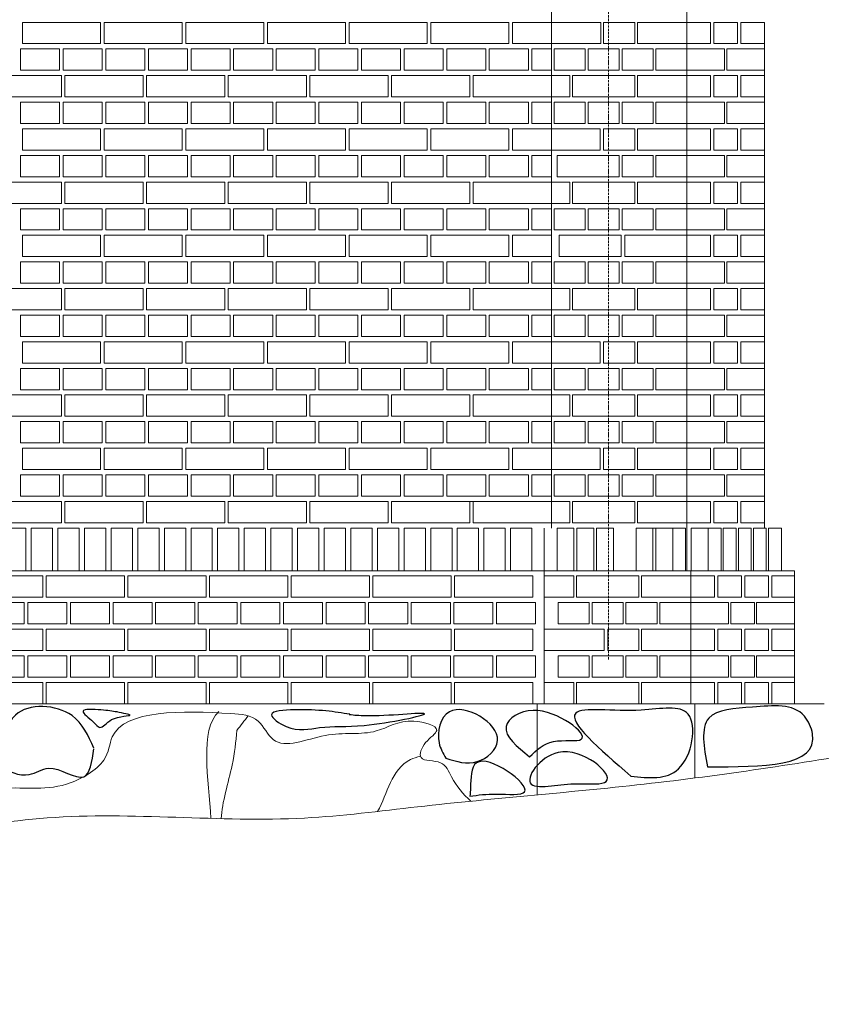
# Model space of a CAD drawing. Header units: millimetres. Extents: x -37887 to 94344, y -69777 to 116976.
# Tile 101 of 205: x 45285 to 47543, y -887 to 1887. Entities that reach past the tile are written whole.
import ezdxf

# ---------------------------------------------------------------- set-up
doc = ezdxf.new("R2010")
doc.units = ezdxf.units.MM
doc.linetypes.add('Linia siatki', pattern=[19.05, 12.7, -3.175, 0, -3.175])
for name, color, linetype, lineweight in [('01_inwentaryzacja', 8, 'Continuous', 9), ('02_odbudowa', 7, 'Continuous', 30), ('S-GRID', 1, 'Continuous', 9)]:
    doc.layers.add(name, color=color, linetype=linetype, lineweight=lineweight)

msp = doc.modelspace()

# ---------------------------------------------------------------- linework, layer by layer
at = {"layer": '01_inwentaryzacja'}
for p, q in [((46782.6, 454.4), (46782.6, 4784.4)), ((47164.2, 334.4), (47164.2, 3004.4)), ((47382.6, 1821.9), (47382.6, 454.4)), ((46552.6, 529.4), (46562.6, 529.4)), ((46762.3, 454.4), (46762.3, -40.6)), ((47069.2, 454.4), (47105.6, 454.4)), ((47124.2, 454.4), (47160.6, 454.4)), ((47160.6, 454.4), (47160.6, 334.4)), ((47224, 454.4), (47176.3, 454.4)), ((47176.3, 454.4), (47176.3, 334.4)), ((42025.6, 334.4), (47466.7, 334.4)), ((47069, 334.4), (47032.6, 334.4)), ((47175.5, 334.4), (47175.5, -40.6)), ((47466.7, 334.4), (47466.7, -40.6)), ((41952.8, -40.6), (47550.8, -40.6)), ((46742.1, -40.6), (46742.1, -297.4)), ((47186.8, -40.6), (47186.8, -249.9))]:
    msp.add_line(p, q, dxfattribs=at)
for points in [[(45512.6, 1879.4), (45512.6, 1819.4), (45292.6, 1819.4), (45292.6, 1879.4), (45512.6, 1879.4)], [(45742.6, 1879.4), (45742.6, 1819.4), (45522.6, 1819.4), (45522.6, 1879.4), (45742.6, 1879.4)], [(45972.6, 1879.4), (45972.6, 1819.4), (45752.6, 1819.4), (45752.6, 1879.4), (45972.6, 1879.4)], [(46202.6, 1879.4), (46202.6, 1819.4), (45982.6, 1819.4), (45982.6, 1879.4), (46202.6, 1879.4)], [(46432.6, 1879.4), (46432.6, 1819.4), (46212.6, 1819.4), (46212.6, 1879.4), (46432.6, 1879.4)], [(46662.6, 1879.4), (46662.6, 1819.4), (46442.6, 1819.4), (46442.6, 1879.4), (46662.6, 1879.4)], [(46782.6, 1879.4), (46782.6, 1819.4), (46672.6, 1819.4), (46672.6, 1879.4), (46782.6, 1879.4)], [(46782.6, 1819.4), (46921.7, 1819.4), (46921.7, 1879.4), (46782.6, 1879.4), (46782.6, 1819.4)], [(46929.7, 1819.4), (47017.1, 1819.4), (47017.1, 1879.4), (46929.7, 1879.4), (46929.7, 1819.4)], [(47164.2, 1819.4), (47164.2, 1879.4), (47025.1, 1879.4), (47025.1, 1819.4), (47164.2, 1819.4)], [(47230.9, 1879.4), (47164.2, 1879.4), (47164.2, 1819.4), (47230.9, 1819.4), (47230.9, 1879.4)], [(47306.8, 1879.4), (47240, 1879.4), (47240, 1819.4), (47306.8, 1819.4), (47306.8, 1879.4)], [(47382.6, 1879.4), (47315.9, 1879.4), (47315.9, 1819.4), (47382.6, 1819.4), (47382.6, 1879.4)], [(45397.6, 1804.4), (45397.6, 1744.4), (45287.6, 1744.4), (45287.6, 1804.4), (45397.6, 1804.4)], [(45517.6, 1804.4), (45517.6, 1744.4), (45407.6, 1744.4), (45407.6, 1804.4), (45517.6, 1804.4)], [(45637.6, 1804.4), (45637.6, 1744.4), (45527.6, 1744.4), (45527.6, 1804.4), (45637.6, 1804.4)], [(45757.6, 1804.4), (45757.6, 1744.4), (45647.6, 1744.4), (45647.6, 1804.4), (45757.6, 1804.4)], [(45877.6, 1804.4), (45877.6, 1744.4), (45767.6, 1744.4), (45767.6, 1804.4), (45877.6, 1804.4)], [(45997.6, 1804.4), (45997.6, 1744.4), (45887.6, 1744.4), (45887.6, 1804.4), (45997.6, 1804.4)], [(46117.6, 1804.4), (46117.6, 1744.4), (46007.6, 1744.4), (46007.6, 1804.4), (46117.6, 1804.4)], [(46237.6, 1804.4), (46237.6, 1744.4), (46127.6, 1744.4), (46127.6, 1804.4), (46237.6, 1804.4)], [(46357.6, 1804.4), (46357.6, 1744.4), (46247.6, 1744.4), (46247.6, 1804.4), (46357.6, 1804.4)], [(46477.6, 1804.4), (46477.6, 1744.4), (46367.6, 1744.4), (46367.6, 1804.4), (46477.6, 1804.4)], [(46597.6, 1804.4), (46597.6, 1744.4), (46487.6, 1744.4), (46487.6, 1804.4), (46597.6, 1804.4)], [(46717.6, 1804.4), (46717.6, 1744.4), (46607.6, 1744.4), (46607.6, 1804.4), (46717.6, 1804.4)], [(46782.6, 1804.4), (46782.6, 1744.4), (46727.6, 1744.4), (46727.6, 1804.4), (46782.6, 1804.4)], [(46790.6, 1744.4), (46878, 1744.4), (46878, 1804.4), (46790.6, 1804.4), (46790.6, 1744.4)], [(46886, 1744.4), (46973.4, 1744.4), (46973.4, 1804.4), (46886, 1804.4), (46886, 1744.4)], [(46981.4, 1744.4), (47068.8, 1744.4), (47068.8, 1804.4), (46981.4, 1804.4), (46981.4, 1744.4)], [(47076.7, 1744.4), (47164.2, 1744.4), (47164.2, 1804.4), (47076.7, 1804.4), (47076.7, 1744.4)], [(47270.4, 1744.4), (47270.4, 1804.4), (47164.2, 1804.4), (47164.2, 1744.4), (47270.4, 1744.4)], [(47382.6, 1744.4), (47382.6, 1804.4), (47276.4, 1804.4), (47276.4, 1744.4), (47382.6, 1744.4)], [(45402.6, 1729.4), (45402.6, 1669.4), (45182.6, 1669.4), (45182.6, 1729.4), (45402.6, 1729.4)], [(45632.6, 1729.4), (45632.6, 1669.4), (45412.6, 1669.4), (45412.6, 1729.4), (45632.6, 1729.4)], [(45862.6, 1729.4), (45862.6, 1669.4), (45642.6, 1669.4), (45642.6, 1729.4), (45862.6, 1729.4)], [(46092.6, 1729.4), (46092.6, 1669.4), (45872.6, 1669.4), (45872.6, 1729.4), (46092.6, 1729.4)], [(46322.6, 1729.4), (46322.6, 1669.4), (46102.6, 1669.4), (46102.6, 1729.4), (46322.6, 1729.4)], [(46552.6, 1729.4), (46552.6, 1669.4), (46332.6, 1669.4), (46332.6, 1729.4), (46552.6, 1729.4)], [(46782.6, 1729.4), (46782.6, 1669.4), (46562.6, 1669.4), (46562.6, 1729.4), (46782.6, 1729.4)], [(46834.3, 1669.4), (46834.3, 1729.4), (46782.6, 1729.4), (46782.6, 1669.4), (46834.3, 1669.4)], [(47017.1, 1669.4), (47017.1, 1729.4), (46842.2, 1729.4), (46842.2, 1669.4), (47017.1, 1669.4)], [(47164.2, 1669.4), (47164.2, 1729.4), (47025.1, 1729.4), (47025.1, 1669.4), (47164.2, 1669.4)], [(47230.9, 1729.4), (47164.2, 1729.4), (47164.2, 1669.4), (47230.9, 1669.4), (47230.9, 1729.4)], [(47306.8, 1729.4), (47240, 1729.4), (47240, 1669.4), (47306.8, 1669.4), (47306.8, 1729.4)], [(47382.6, 1729.4), (47315.9, 1729.4), (47315.9, 1669.4), (47382.6, 1669.4), (47382.6, 1729.4)], [(45397.6, 1654.4), (45397.6, 1594.4), (45287.6, 1594.4), (45287.6, 1654.4), (45397.6, 1654.4)], [(45517.6, 1654.4), (45517.6, 1594.4), (45407.6, 1594.4), (45407.6, 1654.4), (45517.6, 1654.4)], [(45637.6, 1654.4), (45637.6, 1594.4), (45527.6, 1594.4), (45527.6, 1654.4), (45637.6, 1654.4)], [(45757.6, 1654.4), (45757.6, 1594.4), (45647.6, 1594.4), (45647.6, 1654.4), (45757.6, 1654.4)], [(45877.6, 1654.4), (45877.6, 1594.4), (45767.6, 1594.4), (45767.6, 1654.4), (45877.6, 1654.4)], [(45997.6, 1654.4), (45997.6, 1594.4), (45887.6, 1594.4), (45887.6, 1654.4), (45997.6, 1654.4)], [(46117.6, 1654.4), (46117.6, 1594.4), (46007.6, 1594.4), (46007.6, 1654.4), (46117.6, 1654.4)], [(46237.6, 1654.4), (46237.6, 1594.4), (46127.6, 1594.4), (46127.6, 1654.4), (46237.6, 1654.4)], [(46357.6, 1654.4), (46357.6, 1594.4), (46247.6, 1594.4), (46247.6, 1654.4), (46357.6, 1654.4)], [(46477.6, 1654.4), (46477.6, 1594.4), (46367.6, 1594.4), (46367.6, 1654.4), (46477.6, 1654.4)], [(46597.6, 1654.4), (46597.6, 1594.4), (46487.6, 1594.4), (46487.6, 1654.4), (46597.6, 1654.4)], [(46717.6, 1654.4), (46717.6, 1594.4), (46607.6, 1594.4), (46607.6, 1654.4), (46717.6, 1654.4)], [(46782.6, 1654.4), (46782.6, 1594.4), (46727.6, 1594.4), (46727.6, 1654.4), (46782.6, 1654.4)], [(46790.6, 1594.4), (46878, 1594.4), (46878, 1654.4), (46790.6, 1654.4), (46790.6, 1594.4)], [(46886, 1594.4), (46973.4, 1594.4), (46973.4, 1654.4), (46886, 1654.4), (46886, 1594.4)], [(46981.4, 1594.4), (47068.8, 1594.4), (47068.8, 1654.4), (46981.4, 1654.4), (46981.4, 1594.4)], [(47076.7, 1594.4), (47164.2, 1594.4), (47164.2, 1654.4), (47076.7, 1654.4), (47076.7, 1594.4)], [(47270.4, 1594.4), (47270.4, 1654.4), (47164.2, 1654.4), (47164.2, 1594.4), (47270.4, 1594.4)], [(47382.6, 1594.4), (47382.6, 1654.4), (47276.4, 1654.4), (47276.4, 1594.4), (47382.6, 1594.4)], [(45512.6, 1579.4), (45512.6, 1519.4), (45292.6, 1519.4), (45292.6, 1579.4), (45512.6, 1579.4)], [(45742.6, 1579.4), (45742.6, 1519.4), (45522.6, 1519.4), (45522.6, 1579.4), (45742.6, 1579.4)], [(45972.6, 1579.4), (45972.6, 1519.4), (45752.6, 1519.4), (45752.6, 1579.4), (45972.6, 1579.4)], [(46202.6, 1579.4), (46202.6, 1519.4), (45982.6, 1519.4), (45982.6, 1579.4), (46202.6, 1579.4)], [(46432.6, 1579.4), (46432.6, 1519.4), (46212.6, 1519.4), (46212.6, 1579.4), (46432.6, 1579.4)], [(46662.6, 1579.4), (46662.6, 1519.4), (46442.6, 1519.4), (46442.6, 1579.4), (46662.6, 1579.4)], [(46782.6, 1579.4), (46782.6, 1519.4), (46672.6, 1519.4), (46672.6, 1579.4), (46782.6, 1579.4)], [(46919.7, 1519.4), (46919.7, 1579.4), (46782.6, 1579.4), (46782.6, 1519.4), (46919.7, 1519.4)], [(46929.7, 1519.4), (47017.1, 1519.4), (47017.1, 1579.4), (46929.7, 1579.4), (46929.7, 1519.4)], [(47164.2, 1519.4), (47164.2, 1579.4), (47025.1, 1579.4), (47025.1, 1519.4), (47164.2, 1519.4)], [(47230.9, 1579.4), (47164.2, 1579.4), (47164.2, 1519.4), (47230.9, 1519.4), (47230.9, 1579.4)], [(47306.8, 1579.4), (47240, 1579.4), (47240, 1519.4), (47306.8, 1519.4), (47306.8, 1579.4)], [(47382.6, 1579.4), (47315.9, 1579.4), (47315.9, 1519.4), (47382.6, 1519.4), (47382.6, 1579.4)], [(45397.6, 1504.4), (45397.6, 1444.4), (45287.6, 1444.4), (45287.6, 1504.4), (45397.6, 1504.4)], [(45517.6, 1504.4), (45517.6, 1444.4), (45407.6, 1444.4), (45407.6, 1504.4), (45517.6, 1504.4)], [(45637.6, 1504.4), (45637.6, 1444.4), (45527.6, 1444.4), (45527.6, 1504.4), (45637.6, 1504.4)], [(45757.6, 1504.4), (45757.6, 1444.4), (45647.6, 1444.4), (45647.6, 1504.4), (45757.6, 1504.4)], [(45877.6, 1504.4), (45877.6, 1444.4), (45767.6, 1444.4), (45767.6, 1504.4), (45877.6, 1504.4)], [(45997.6, 1504.4), (45997.6, 1444.4), (45887.6, 1444.4), (45887.6, 1504.4), (45997.6, 1504.4)], [(46117.6, 1504.4), (46117.6, 1444.4), (46007.6, 1444.4), (46007.6, 1504.4), (46117.6, 1504.4)], [(46237.6, 1504.4), (46237.6, 1444.4), (46127.6, 1444.4), (46127.6, 1504.4), (46237.6, 1504.4)], [(46357.6, 1504.4), (46357.6, 1444.4), (46247.6, 1444.4), (46247.6, 1504.4), (46357.6, 1504.4)], [(46477.6, 1504.4), (46477.6, 1444.4), (46367.6, 1444.4), (46367.6, 1504.4), (46477.6, 1504.4)], [(46597.6, 1504.4), (46597.6, 1444.4), (46487.6, 1444.4), (46487.6, 1504.4), (46597.6, 1504.4)], [(46717.6, 1504.4), (46717.6, 1444.4), (46607.6, 1444.4), (46607.6, 1504.4), (46717.6, 1504.4)], [(46782.6, 1504.4), (46782.6, 1444.4), (46727.6, 1444.4), (46727.6, 1504.4), (46782.6, 1504.4)], [(46973.4, 1444.4), (46973.4, 1504.4), (46798.5, 1504.4), (46798.5, 1444.4), (46973.4, 1444.4)], [(46981.4, 1444.4), (47068.8, 1444.4), (47068.8, 1504.4), (46981.4, 1504.4), (46981.4, 1444.4)], [(47076.7, 1444.4), (47164.2, 1444.4), (47164.2, 1504.4), (47076.7, 1504.4), (47076.7, 1444.4)], [(47270.4, 1444.4), (47270.4, 1504.4), (47164.2, 1504.4), (47164.2, 1444.4), (47270.4, 1444.4)], [(47382.6, 1444.4), (47382.6, 1504.4), (47276.4, 1504.4), (47276.4, 1444.4), (47382.6, 1444.4)], [(45402.6, 1429.4), (45402.6, 1369.4), (45182.6, 1369.4), (45182.6, 1429.4), (45402.6, 1429.4)], [(45632.6, 1429.4), (45632.6, 1369.4), (45412.6, 1369.4), (45412.6, 1429.4), (45632.6, 1429.4)], [(45862.6, 1429.4), (45862.6, 1369.4), (45642.6, 1369.4), (45642.6, 1429.4), (45862.6, 1429.4)], [(46092.6, 1429.4), (46092.6, 1369.4), (45872.6, 1369.4), (45872.6, 1429.4), (46092.6, 1429.4)], [(46322.6, 1429.4), (46322.6, 1369.4), (46102.6, 1369.4), (46102.6, 1429.4), (46322.6, 1429.4)], [(46552.6, 1429.4), (46552.6, 1369.4), (46332.6, 1369.4), (46332.6, 1429.4), (46552.6, 1429.4)], [(46782.6, 1429.4), (46782.6, 1369.4), (46562.6, 1369.4), (46562.6, 1429.4), (46782.6, 1429.4)], [(46834.3, 1369.4), (46834.3, 1429.4), (46782.6, 1429.4), (46782.6, 1369.4), (46834.3, 1369.4)], [(47017.1, 1369.4), (47017.1, 1429.4), (46842.2, 1429.4), (46842.2, 1369.4), (47017.1, 1369.4)], [(47164.2, 1369.4), (47164.2, 1429.4), (47025.1, 1429.4), (47025.1, 1369.4), (47164.2, 1369.4)], [(47230.9, 1429.4), (47164.2, 1429.4), (47164.2, 1369.4), (47230.9, 1369.4), (47230.9, 1429.4)], [(47306.8, 1429.4), (47240, 1429.4), (47240, 1369.4), (47306.8, 1369.4), (47306.8, 1429.4)], [(47382.6, 1429.4), (47315.9, 1429.4), (47315.9, 1369.4), (47382.6, 1369.4), (47382.6, 1429.4)], [(45397.6, 1354.4), (45397.6, 1294.4), (45287.6, 1294.4), (45287.6, 1354.4), (45397.6, 1354.4)], [(45517.6, 1354.4), (45517.6, 1294.4), (45407.6, 1294.4), (45407.6, 1354.4), (45517.6, 1354.4)], [(45637.6, 1354.4), (45637.6, 1294.4), (45527.6, 1294.4), (45527.6, 1354.4), (45637.6, 1354.4)], [(45757.6, 1354.4), (45757.6, 1294.4), (45647.6, 1294.4), (45647.6, 1354.4), (45757.6, 1354.4)], [(45877.6, 1354.4), (45877.6, 1294.4), (45767.6, 1294.4), (45767.6, 1354.4), (45877.6, 1354.4)], [(45997.6, 1354.4), (45997.6, 1294.4), (45887.6, 1294.4), (45887.6, 1354.4), (45997.6, 1354.4)], [(46117.6, 1354.4), (46117.6, 1294.4), (46007.6, 1294.4), (46007.6, 1354.4), (46117.6, 1354.4)], [(46237.6, 1354.4), (46237.6, 1294.4), (46127.6, 1294.4), (46127.6, 1354.4), (46237.6, 1354.4)], [(46357.6, 1354.4), (46357.6, 1294.4), (46247.6, 1294.4), (46247.6, 1354.4), (46357.6, 1354.4)], [(46477.6, 1354.4), (46477.6, 1294.4), (46367.6, 1294.4), (46367.6, 1354.4), (46477.6, 1354.4)], [(46597.6, 1354.4), (46597.6, 1294.4), (46487.6, 1294.4), (46487.6, 1354.4), (46597.6, 1354.4)], [(46717.6, 1354.4), (46717.6, 1294.4), (46607.6, 1294.4), (46607.6, 1354.4), (46717.6, 1354.4)], [(46782.6, 1354.4), (46782.6, 1294.4), (46727.6, 1294.4), (46727.6, 1354.4), (46782.6, 1354.4)], [(46790.6, 1294.4), (46878, 1294.4), (46878, 1354.4), (46790.6, 1354.4), (46790.6, 1294.4)], [(46886, 1294.4), (46973.4, 1294.4), (46973.4, 1354.4), (46886, 1354.4), (46886, 1294.4)], [(46981.4, 1294.4), (47068.8, 1294.4), (47068.8, 1354.4), (46981.4, 1354.4), (46981.4, 1294.4)], [(47076.7, 1294.4), (47164.2, 1294.4), (47164.2, 1354.4), (47076.7, 1354.4), (47076.7, 1294.4)], [(47270.4, 1294.4), (47270.4, 1354.4), (47164.2, 1354.4), (47164.2, 1294.4), (47270.4, 1294.4)], [(47382.6, 1294.4), (47382.6, 1354.4), (47276.4, 1354.4), (47276.4, 1294.4), (47382.6, 1294.4)], [(45512.6, 1279.4), (45512.6, 1219.4), (45292.6, 1219.4), (45292.6, 1279.4), (45512.6, 1279.4)], [(45742.6, 1279.4), (45742.6, 1219.4), (45522.6, 1219.4), (45522.6, 1279.4), (45742.6, 1279.4)], [(45972.6, 1279.4), (45972.6, 1219.4), (45752.6, 1219.4), (45752.6, 1279.4), (45972.6, 1279.4)], [(46202.6, 1279.4), (46202.6, 1219.4), (45982.6, 1219.4), (45982.6, 1279.4), (46202.6, 1279.4)], [(46432.6, 1279.4), (46432.6, 1219.4), (46212.6, 1219.4), (46212.6, 1279.4), (46432.6, 1279.4)], [(46662.6, 1279.4), (46662.6, 1219.4), (46442.6, 1219.4), (46442.6, 1279.4), (46662.6, 1279.4)], [(46782.6, 1279.4), (46782.6, 1219.4), (46672.6, 1219.4), (46672.6, 1279.4), (46782.6, 1279.4)], [(46979.3, 1219.4), (46979.3, 1279.4), (46804.4, 1279.4), (46804.4, 1219.4), (46979.3, 1219.4)], [(47164.2, 1219.4), (47164.2, 1279.4), (46989.3, 1279.4), (46989.3, 1219.4), (47164.2, 1219.4)], [(47230.9, 1279.4), (47164.2, 1279.4), (47164.2, 1219.4), (47230.9, 1219.4), (47230.9, 1279.4)], [(47306.8, 1279.4), (47240, 1279.4), (47240, 1219.4), (47306.8, 1219.4), (47306.8, 1279.4)], [(47382.6, 1279.4), (47315.9, 1279.4), (47315.9, 1219.4), (47382.6, 1219.4), (47382.6, 1279.4)], [(45397.6, 1204.4), (45397.6, 1144.4), (45287.6, 1144.4), (45287.6, 1204.4), (45397.6, 1204.4)], [(45517.6, 1204.4), (45517.6, 1144.4), (45407.6, 1144.4), (45407.6, 1204.4), (45517.6, 1204.4)], [(45637.6, 1204.4), (45637.6, 1144.4), (45527.6, 1144.4), (45527.6, 1204.4), (45637.6, 1204.4)], [(45757.6, 1204.4), (45757.6, 1144.4), (45647.6, 1144.4), (45647.6, 1204.4), (45757.6, 1204.4)], [(45877.6, 1204.4), (45877.6, 1144.4), (45767.6, 1144.4), (45767.6, 1204.4), (45877.6, 1204.4)], [(45997.6, 1204.4), (45997.6, 1144.4), (45887.6, 1144.4), (45887.6, 1204.4), (45997.6, 1204.4)], [(46117.6, 1204.4), (46117.6, 1144.4), (46007.6, 1144.4), (46007.6, 1204.4), (46117.6, 1204.4)], [(46237.6, 1204.4), (46237.6, 1144.4), (46127.6, 1144.4), (46127.6, 1204.4), (46237.6, 1204.4)], [(46357.6, 1204.4), (46357.6, 1144.4), (46247.6, 1144.4), (46247.6, 1204.4), (46357.6, 1204.4)], [(46477.6, 1204.4), (46477.6, 1144.4), (46367.6, 1144.4), (46367.6, 1204.4), (46477.6, 1204.4)], [(46597.6, 1204.4), (46597.6, 1144.4), (46487.6, 1144.4), (46487.6, 1204.4), (46597.6, 1204.4)], [(46717.6, 1204.4), (46717.6, 1144.4), (46607.6, 1144.4), (46607.6, 1204.4), (46717.6, 1204.4)], [(46782.6, 1204.4), (46782.6, 1144.4), (46727.6, 1144.4), (46727.6, 1204.4), (46782.6, 1204.4)], [(46790.6, 1144.4), (46878, 1144.4), (46878, 1204.4), (46790.6, 1204.4), (46790.6, 1144.4)], [(46886, 1144.4), (46973.4, 1144.4), (46973.4, 1204.4), (46886, 1204.4), (46886, 1144.4)], [(46981.4, 1144.4), (47068.8, 1144.4), (47068.8, 1204.4), (46981.4, 1204.4), (46981.4, 1144.4)], [(47076.7, 1144.4), (47164.2, 1144.4), (47164.2, 1204.4), (47076.7, 1204.4), (47076.7, 1144.4)], [(47270.4, 1144.4), (47270.4, 1204.4), (47164.2, 1204.4), (47164.2, 1144.4), (47270.4, 1144.4)], [(47382.6, 1144.4), (47382.6, 1204.4), (47276.4, 1204.4), (47276.4, 1144.4), (47382.6, 1144.4)], [(45402.6, 1129.4), (45402.6, 1069.4), (45182.6, 1069.4), (45182.6, 1129.4), (45402.6, 1129.4)], [(45632.6, 1129.4), (45632.6, 1069.4), (45412.6, 1069.4), (45412.6, 1129.4), (45632.6, 1129.4)], [(45862.6, 1129.4), (45862.6, 1069.4), (45642.6, 1069.4), (45642.6, 1129.4), (45862.6, 1129.4)], [(46092.6, 1129.4), (46092.6, 1069.4), (45872.6, 1069.4), (45872.6, 1129.4), (46092.6, 1129.4)], [(46322.6, 1129.4), (46322.6, 1069.4), (46102.6, 1069.4), (46102.6, 1129.4), (46322.6, 1129.4)], [(46552.6, 1129.4), (46552.6, 1069.4), (46332.6, 1069.4), (46332.6, 1129.4), (46552.6, 1129.4)], [(46782.6, 1129.4), (46782.6, 1069.4), (46562.6, 1069.4), (46562.6, 1129.4), (46782.6, 1129.4)], [(46834.3, 1069.4), (46834.3, 1129.4), (46782.6, 1129.4), (46782.6, 1069.4), (46834.3, 1069.4)], [(47017.1, 1069.4), (47017.1, 1129.4), (46842.2, 1129.4), (46842.2, 1069.4), (47017.1, 1069.4)], [(47164.2, 1069.4), (47164.2, 1129.4), (47025.1, 1129.4), (47025.1, 1069.4), (47164.2, 1069.4)], [(47230.9, 1129.4), (47164.2, 1129.4), (47164.2, 1069.4), (47230.9, 1069.4), (47230.9, 1129.4)], [(47306.8, 1129.4), (47240, 1129.4), (47240, 1069.4), (47306.8, 1069.4), (47306.8, 1129.4)], [(47382.6, 1129.4), (47315.9, 1129.4), (47315.9, 1069.4), (47382.6, 1069.4), (47382.6, 1129.4)], [(45397.6, 1054.4), (45397.6, 994.4), (45287.6, 994.4), (45287.6, 1054.4), (45397.6, 1054.4)], [(45517.6, 1054.4), (45517.6, 994.4), (45407.6, 994.4), (45407.6, 1054.4), (45517.6, 1054.4)], [(45637.6, 1054.4), (45637.6, 994.4), (45527.6, 994.4), (45527.6, 1054.4), (45637.6, 1054.4)], [(45757.6, 1054.4), (45757.6, 994.4), (45647.6, 994.4), (45647.6, 1054.4), (45757.6, 1054.4)], [(45877.6, 1054.4), (45877.6, 994.4), (45767.6, 994.4), (45767.6, 1054.4), (45877.6, 1054.4)], [(45997.6, 1054.4), (45997.6, 994.4), (45887.6, 994.4), (45887.6, 1054.4), (45997.6, 1054.4)], [(46117.6, 1054.4), (46117.6, 994.4), (46007.6, 994.4), (46007.6, 1054.4), (46117.6, 1054.4)], [(46237.6, 1054.4), (46237.6, 994.4), (46127.6, 994.4), (46127.6, 1054.4), (46237.6, 1054.4)], [(46357.6, 1054.4), (46357.6, 994.4), (46247.6, 994.4), (46247.6, 1054.4), (46357.6, 1054.4)], [(46477.6, 1054.4), (46477.6, 994.4), (46367.6, 994.4), (46367.6, 1054.4), (46477.6, 1054.4)], [(46597.6, 1054.4), (46597.6, 994.4), (46487.6, 994.4), (46487.6, 1054.4), (46597.6, 1054.4)], [(46717.6, 1054.4), (46717.6, 994.4), (46607.6, 994.4), (46607.6, 1054.4), (46717.6, 1054.4)], [(46782.6, 1054.4), (46782.6, 994.4), (46727.6, 994.4), (46727.6, 1054.4), (46782.6, 1054.4)], [(46790.6, 994.4), (46878, 994.4), (46878, 1054.4), (46790.6, 1054.4), (46790.6, 994.4)], [(46886, 994.4), (46973.4, 994.4), (46973.4, 1054.4), (46886, 1054.4), (46886, 994.4)], [(46981.4, 994.4), (47068.8, 994.4), (47068.8, 1054.4), (46981.4, 1054.4), (46981.4, 994.4)], [(47076.7, 994.4), (47164.2, 994.4), (47164.2, 1054.4), (47076.7, 1054.4), (47076.7, 994.4)], [(47270.4, 994.4), (47270.4, 1054.4), (47164.2, 1054.4), (47164.2, 994.4), (47270.4, 994.4)], [(47382.6, 994.4), (47382.6, 1054.4), (47276.4, 1054.4), (47276.4, 994.4), (47382.6, 994.4)], [(45512.6, 979.4), (45512.6, 919.4), (45292.6, 919.4), (45292.6, 979.4), (45512.6, 979.4)], [(45742.6, 979.4), (45742.6, 919.4), (45522.6, 919.4), (45522.6, 979.4), (45742.6, 979.4)], [(45972.6, 979.4), (45972.6, 919.4), (45752.6, 919.4), (45752.6, 979.4), (45972.6, 979.4)], [(46202.6, 979.4), (46202.6, 919.4), (45982.6, 919.4), (45982.6, 979.4), (46202.6, 979.4)], [(46432.6, 979.4), (46432.6, 919.4), (46212.6, 919.4), (46212.6, 979.4), (46432.6, 979.4)], [(46662.6, 979.4), (46662.6, 919.4), (46442.6, 919.4), (46442.6, 979.4), (46662.6, 979.4)], [(46782.6, 979.4), (46782.6, 919.4), (46672.6, 919.4), (46672.6, 979.4), (46782.6, 979.4)], [(46919.7, 919.4), (46919.7, 979.4), (46782.6, 979.4), (46782.6, 919.4), (46919.7, 919.4)], [(46929.7, 919.4), (47017.1, 919.4), (47017.1, 979.4), (46929.7, 979.4), (46929.7, 919.4)], [(47164.2, 919.4), (47164.2, 979.4), (47025.1, 979.4), (47025.1, 919.4), (47164.2, 919.4)], [(47230.9, 979.4), (47164.2, 979.4), (47164.2, 919.4), (47230.9, 919.4), (47230.9, 979.4)], [(47306.8, 979.4), (47240, 979.4), (47240, 919.4), (47306.8, 919.4), (47306.8, 979.4)], [(47382.6, 979.4), (47315.9, 979.4), (47315.9, 919.4), (47382.6, 919.4), (47382.6, 979.4)], [(45397.6, 904.4), (45397.6, 844.4), (45287.6, 844.4), (45287.6, 904.4), (45397.6, 904.4)], [(45517.6, 904.4), (45517.6, 844.4), (45407.6, 844.4), (45407.6, 904.4), (45517.6, 904.4)], [(45637.6, 904.4), (45637.6, 844.4), (45527.6, 844.4), (45527.6, 904.4), (45637.6, 904.4)], [(45757.6, 904.4), (45757.6, 844.4), (45647.6, 844.4), (45647.6, 904.4), (45757.6, 904.4)], [(45877.6, 904.4), (45877.6, 844.4), (45767.6, 844.4), (45767.6, 904.4), (45877.6, 904.4)], [(45997.6, 904.4), (45997.6, 844.4), (45887.6, 844.4), (45887.6, 904.4), (45997.6, 904.4)], [(46117.6, 904.4), (46117.6, 844.4), (46007.6, 844.4), (46007.6, 904.4), (46117.6, 904.4)], [(46237.6, 904.4), (46237.6, 844.4), (46127.6, 844.4), (46127.6, 904.4), (46237.6, 904.4)], [(46357.6, 904.4), (46357.6, 844.4), (46247.6, 844.4), (46247.6, 904.4), (46357.6, 904.4)], [(46477.6, 904.4), (46477.6, 844.4), (46367.6, 844.4), (46367.6, 904.4), (46477.6, 904.4)], [(46597.6, 904.4), (46597.6, 844.4), (46487.6, 844.4), (46487.6, 904.4), (46597.6, 904.4)], [(46717.6, 904.4), (46717.6, 844.4), (46607.6, 844.4), (46607.6, 904.4), (46717.6, 904.4)], [(46782.6, 904.4), (46782.6, 844.4), (46727.6, 844.4), (46727.6, 904.4), (46782.6, 904.4)], [(46790.6, 844.4), (46878, 844.4), (46878, 904.4), (46790.6, 904.4), (46790.6, 844.4)], [(46886, 844.4), (46973.4, 844.4), (46973.4, 904.4), (46886, 904.4), (46886, 844.4)], [(46981.4, 844.4), (47068.8, 844.4), (47068.8, 904.4), (46981.4, 904.4), (46981.4, 844.4)], [(47076.7, 844.4), (47164.2, 844.4), (47164.2, 904.4), (47076.7, 904.4), (47076.7, 844.4)], [(47270.4, 844.4), (47270.4, 904.4), (47164.2, 904.4), (47164.2, 844.4), (47270.4, 844.4)], [(47382.6, 844.4), (47382.6, 904.4), (47276.4, 904.4), (47276.4, 844.4), (47382.6, 844.4)], [(45402.6, 829.4), (45402.6, 769.4), (45182.6, 769.4), (45182.6, 829.4), (45402.6, 829.4)], [(45632.6, 829.4), (45632.6, 769.4), (45412.6, 769.4), (45412.6, 829.4), (45632.6, 829.4)], [(45862.6, 829.4), (45862.6, 769.4), (45642.6, 769.4), (45642.6, 829.4), (45862.6, 829.4)], [(46092.6, 829.4), (46092.6, 769.4), (45872.6, 769.4), (45872.6, 829.4), (46092.6, 829.4)], [(46322.6, 829.4), (46322.6, 769.4), (46102.6, 769.4), (46102.6, 829.4), (46322.6, 829.4)], [(46552.6, 829.4), (46552.6, 769.4), (46332.6, 769.4), (46332.6, 829.4), (46552.6, 829.4)], [(46782.6, 829.4), (46782.6, 769.4), (46562.6, 769.4), (46562.6, 829.4), (46782.6, 829.4)], [(46834.3, 769.4), (46834.3, 829.4), (46782.6, 829.4), (46782.6, 769.4), (46834.3, 769.4)], [(47017.1, 769.4), (47017.1, 829.4), (46842.2, 829.4), (46842.2, 769.4), (47017.1, 769.4)], [(47164.2, 769.4), (47164.2, 829.4), (47025.1, 829.4), (47025.1, 769.4), (47164.2, 769.4)], [(47230.9, 829.4), (47164.2, 829.4), (47164.2, 769.4), (47230.9, 769.4), (47230.9, 829.4)], [(47306.8, 829.4), (47240, 829.4), (47240, 769.4), (47306.8, 769.4), (47306.8, 829.4)], [(47382.6, 829.4), (47315.9, 829.4), (47315.9, 769.4), (47382.6, 769.4), (47382.6, 829.4)], [(45397.6, 754.4), (45397.6, 694.4), (45287.6, 694.4), (45287.6, 754.4), (45397.6, 754.4)], [(45517.6, 754.4), (45517.6, 694.4), (45407.6, 694.4), (45407.6, 754.4), (45517.6, 754.4)], [(45637.6, 754.4), (45637.6, 694.4), (45527.6, 694.4), (45527.6, 754.4), (45637.6, 754.4)], [(45757.6, 754.4), (45757.6, 694.4), (45647.6, 694.4), (45647.6, 754.4), (45757.6, 754.4)], [(45877.6, 754.4), (45877.6, 694.4), (45767.6, 694.4), (45767.6, 754.4), (45877.6, 754.4)], [(45997.6, 754.4), (45997.6, 694.4), (45887.6, 694.4), (45887.6, 754.4), (45997.6, 754.4)], [(46117.6, 754.4), (46117.6, 694.4), (46007.6, 694.4), (46007.6, 754.4), (46117.6, 754.4)], [(46237.6, 754.4), (46237.6, 694.4), (46127.6, 694.4), (46127.6, 754.4), (46237.6, 754.4)], [(46357.6, 754.4), (46357.6, 694.4), (46247.6, 694.4), (46247.6, 754.4), (46357.6, 754.4)], [(46477.6, 754.4), (46477.6, 694.4), (46367.6, 694.4), (46367.6, 754.4), (46477.6, 754.4)], [(46597.6, 754.4), (46597.6, 694.4), (46487.6, 694.4), (46487.6, 754.4), (46597.6, 754.4)], [(46717.6, 754.4), (46717.6, 694.4), (46607.6, 694.4), (46607.6, 754.4), (46717.6, 754.4)], [(46782.6, 754.4), (46782.6, 694.4), (46727.6, 694.4), (46727.6, 754.4), (46782.6, 754.4)], [(46790.6, 694.4), (46878, 694.4), (46878, 754.4), (46790.6, 754.4), (46790.6, 694.4)], [(46886, 694.4), (46973.4, 694.4), (46973.4, 754.4), (46886, 754.4), (46886, 694.4)], [(46981.4, 694.4), (47068.8, 694.4), (47068.8, 754.4), (46981.4, 754.4), (46981.4, 694.4)], [(47076.7, 694.4), (47164.2, 694.4), (47164.2, 754.4), (47076.7, 754.4), (47076.7, 694.4)], [(47270.4, 694.4), (47270.4, 754.4), (47164.2, 754.4), (47164.2, 694.4), (47270.4, 694.4)], [(47382.6, 694.4), (47382.6, 754.4), (47276.4, 754.4), (47276.4, 694.4), (47382.6, 694.4)], [(45512.6, 679.4), (45512.6, 619.4), (45292.6, 619.4), (45292.6, 679.4), (45512.6, 679.4)], [(45742.6, 679.4), (45742.6, 619.4), (45522.6, 619.4), (45522.6, 679.4), (45742.6, 679.4)], [(45972.6, 679.4), (45972.6, 619.4), (45752.6, 619.4), (45752.6, 679.4), (45972.6, 679.4)], [(46202.6, 679.4), (46202.6, 619.4), (45982.6, 619.4), (45982.6, 679.4), (46202.6, 679.4)], [(46432.6, 679.4), (46432.6, 619.4), (46212.6, 619.4), (46212.6, 679.4), (46432.6, 679.4)], [(46662.6, 679.4), (46662.6, 619.4), (46442.6, 619.4), (46442.6, 679.4), (46662.6, 679.4)], [(46782.6, 679.4), (46782.6, 619.4), (46672.6, 619.4), (46672.6, 679.4), (46782.6, 679.4)], [(46919.7, 619.4), (46919.7, 679.4), (46782.6, 679.4), (46782.6, 619.4), (46919.7, 619.4)], [(46929.7, 619.4), (47017.1, 619.4), (47017.1, 679.4), (46929.7, 679.4), (46929.7, 619.4)], [(47164.2, 619.4), (47164.2, 679.4), (47025.1, 679.4), (47025.1, 619.4), (47164.2, 619.4)], [(47230.9, 679.4), (47164.2, 679.4), (47164.2, 619.4), (47230.9, 619.4), (47230.9, 679.4)], [(47306.8, 679.4), (47240, 679.4), (47240, 619.4), (47306.8, 619.4), (47306.8, 679.4)], [(47382.6, 679.4), (47315.9, 679.4), (47315.9, 619.4), (47382.6, 619.4), (47382.6, 679.4)], [(45397.6, 604.4), (45397.6, 544.4), (45287.6, 544.4), (45287.6, 604.4), (45397.6, 604.4)], [(45517.6, 604.4), (45517.6, 544.4), (45407.6, 544.4), (45407.6, 604.4), (45517.6, 604.4)], [(45637.6, 604.4), (45637.6, 544.4), (45527.6, 544.4), (45527.6, 604.4), (45637.6, 604.4)], [(45757.6, 604.4), (45757.6, 544.4), (45647.6, 544.4), (45647.6, 604.4), (45757.6, 604.4)], [(45877.6, 604.4), (45877.6, 544.4), (45767.6, 544.4), (45767.6, 604.4), (45877.6, 604.4)], [(45997.6, 604.4), (45997.6, 544.4), (45887.6, 544.4), (45887.6, 604.4), (45997.6, 604.4)], [(46117.6, 604.4), (46117.6, 544.4), (46007.6, 544.4), (46007.6, 604.4), (46117.6, 604.4)], [(46237.6, 604.4), (46237.6, 544.4), (46127.6, 544.4), (46127.6, 604.4), (46237.6, 604.4)], [(46357.6, 604.4), (46357.6, 544.4), (46247.6, 544.4), (46247.6, 604.4), (46357.6, 604.4)], [(46477.6, 604.4), (46477.6, 544.4), (46367.6, 544.4), (46367.6, 604.4), (46477.6, 604.4)], [(46597.6, 604.4), (46597.6, 544.4), (46487.6, 544.4), (46487.6, 604.4), (46597.6, 604.4)], [(46717.6, 604.4), (46717.6, 544.4), (46607.6, 544.4), (46607.6, 604.4), (46717.6, 604.4)], [(46782.6, 604.4), (46782.6, 544.4), (46727.6, 544.4), (46727.6, 604.4), (46782.6, 604.4)], [(46790.6, 544.4), (46878, 544.4), (46878, 604.4), (46790.6, 604.4), (46790.6, 544.4)], [(46886, 544.4), (46973.4, 544.4), (46973.4, 604.4), (46886, 604.4), (46886, 544.4)], [(46981.4, 544.4), (47068.8, 544.4), (47068.8, 604.4), (46981.4, 604.4), (46981.4, 544.4)], [(47076.7, 544.4), (47164.2, 544.4), (47164.2, 604.4), (47076.7, 604.4), (47076.7, 544.4)], [(47270.4, 544.4), (47270.4, 604.4), (47164.2, 604.4), (47164.2, 544.4), (47270.4, 544.4)], [(47382.6, 544.4), (47382.6, 604.4), (47276.4, 604.4), (47276.4, 544.4), (47382.6, 544.4)], [(45402.6, 529.4), (45402.6, 469.4), (45182.6, 469.4), (45182.6, 529.4), (45402.6, 529.4)], [(45632.6, 529.4), (45632.6, 469.4), (45412.6, 469.4), (45412.6, 529.4), (45632.6, 529.4)], [(45862.6, 529.4), (45862.6, 469.4), (45642.6, 469.4), (45642.6, 529.4), (45862.6, 529.4)], [(46092.6, 529.4), (46092.6, 469.4), (45872.6, 469.4), (45872.6, 529.4), (46092.6, 529.4)], [(46322.6, 529.4), (46322.6, 469.4), (46102.6, 469.4), (46102.6, 529.4), (46322.6, 529.4)], [(46552.6, 529.4), (46552.6, 469.4), (46332.6, 469.4), (46332.6, 529.4), (46552.6, 529.4)], [(46782.6, 529.4), (46782.6, 469.4), (46562.6, 469.4), (46562.6, 529.4), (46782.6, 529.4)], [(46834.3, 469.4), (46834.3, 529.4), (46782.6, 529.4), (46782.6, 469.4), (46834.3, 469.4)], [(47017.1, 469.4), (47017.1, 529.4), (46842.2, 529.4), (46842.2, 469.4), (47017.1, 469.4)], [(47164.2, 469.4), (47164.2, 529.4), (47025.1, 529.4), (47025.1, 469.4), (47164.2, 469.4)], [(47230.9, 529.4), (47164.2, 529.4), (47164.2, 469.4), (47230.9, 469.4), (47230.9, 529.4)], [(47306.8, 529.4), (47240, 529.4), (47240, 469.4), (47306.8, 469.4), (47306.8, 529.4)], [(47382.6, 529.4), (47315.9, 529.4), (47315.9, 469.4), (47382.6, 469.4), (47382.6, 529.4)], [(45242.6, 334.4), (45242.6, 454.4), (45302.6, 454.4), (45302.6, 334.4), (45242.6, 334.4)], [(45317.6, 334.4), (45317.6, 454.4), (45377.6, 454.4), (45377.6, 334.4), (45317.6, 334.4)], [(45392.6, 334.4), (45392.6, 454.4), (45452.6, 454.4), (45452.6, 334.4), (45392.6, 334.4)], [(45467.6, 334.4), (45467.6, 454.4), (45527.6, 454.4), (45527.6, 334.4), (45467.6, 334.4)], [(45542.6, 334.4), (45542.6, 454.4), (45602.6, 454.4), (45602.6, 334.4), (45542.6, 334.4)], [(45617.6, 334.4), (45617.6, 454.4), (45677.6, 454.4), (45677.6, 334.4), (45617.6, 334.4)], [(45692.6, 334.4), (45692.6, 454.4), (45752.6, 454.4), (45752.6, 334.4), (45692.6, 334.4)], [(45767.6, 334.4), (45767.6, 454.4), (45827.6, 454.4), (45827.6, 334.4), (45767.6, 334.4)], [(45842.6, 334.4), (45842.6, 454.4), (45902.6, 454.4), (45902.6, 334.4), (45842.6, 334.4)], [(45917.6, 334.4), (45917.6, 454.4), (45977.6, 454.4), (45977.6, 334.4), (45917.6, 334.4)], [(45992.6, 334.4), (45992.6, 454.4), (46052.6, 454.4), (46052.6, 334.4), (45992.6, 334.4)], [(46067.6, 334.4), (46067.6, 454.4), (46127.6, 454.4), (46127.6, 334.4), (46067.6, 334.4)], [(46142.6, 334.4), (46142.6, 454.4), (46202.6, 454.4), (46202.6, 334.4), (46142.6, 334.4)], [(46217.6, 334.4), (46217.6, 454.4), (46277.6, 454.4), (46277.6, 334.4), (46217.6, 334.4)], [(46292.6, 334.4), (46292.6, 454.4), (46352.6, 454.4), (46352.6, 334.4), (46292.6, 334.4)], [(46367.6, 334.4), (46367.6, 454.4), (46427.6, 454.4), (46427.6, 334.4), (46367.6, 334.4)], [(46442.6, 334.4), (46442.6, 454.4), (46502.6, 454.4), (46502.6, 334.4), (46442.6, 334.4)], [(46517.6, 334.4), (46517.6, 454.4), (46577.6, 454.4), (46577.6, 334.4), (46517.6, 334.4)], [(46592.6, 334.4), (46592.6, 454.4), (46652.6, 454.4), (46652.6, 334.4), (46592.6, 334.4)], [(46667.6, 334.4), (46667.6, 454.4), (46727.6, 454.4), (46727.6, 334.4), (46667.6, 334.4)], [(46798.3, 334.4), (46798.3, 454.4), (46846, 454.4), (46846, 334.4), (46798.3, 334.4)], [(46854, 334.4), (46854, 454.4), (46901.6, 454.4), (46901.6, 334.4), (46854, 334.4)], [(46909.6, 334.4), (46909.6, 454.4), (46957.3, 454.4), (46957.3, 334.4), (46909.6, 334.4)], [(47020.9, 334.4), (47020.9, 454.4), (47068.6, 454.4), (47068.6, 334.4), (47020.9, 334.4)], [(47076.5, 334.4), (47076.5, 454.4), (47124.2, 454.4), (47124.2, 334.4), (47076.5, 334.4)], [(47224, 334.4), (47224, 454.4), (47260.4, 454.4), (47260.4, 334.4), (47224, 334.4)], [(47266.5, 334.4), (47266.5, 454.4), (47302.9, 454.4), (47302.9, 334.4), (47266.5, 334.4)], [(47309, 334.4), (47309, 454.4), (47345.4, 454.4), (47345.4, 334.4), (47309, 334.4)], [(47351.4, 334.4), (47351.4, 454.4), (47387.8, 454.4), (47387.8, 334.4), (47351.4, 334.4)], [(47393.9, 334.4), (47393.9, 454.4), (47430.3, 454.4), (47430.3, 334.4), (47393.9, 334.4)], [(45350.1, 319.4), (45350.1, 259.4), (45130.1, 259.4), (45130.1, 319.4), (45350.1, 319.4)], [(45580.1, 319.4), (45580.1, 259.4), (45360.1, 259.4), (45360.1, 319.4), (45580.1, 319.4)], [(45810.1, 319.4), (45810.1, 259.4), (45590.1, 259.4), (45590.1, 319.4), (45810.1, 319.4)], [(46040.1, 319.4), (46040.1, 259.4), (45820.1, 259.4), (45820.1, 319.4), (46040.1, 319.4)], [(46270.1, 319.4), (46270.1, 259.4), (46050.1, 259.4), (46050.1, 319.4), (46270.1, 319.4)], [(46500.1, 319.4), (46500.1, 259.4), (46280.1, 259.4), (46280.1, 319.4), (46500.1, 319.4)], [(46730.1, 319.4), (46730.1, 259.4), (46510.1, 259.4), (46510.1, 319.4), (46730.1, 319.4)], [(46845.6, 259.4), (46845.6, 319.4), (46762.3, 319.4), (46762.3, 259.4), (46845.6, 259.4)], [(47028.4, 259.4), (47028.4, 319.4), (46853.5, 319.4), (46853.5, 259.4), (47028.4, 259.4)], [(47175.5, 259.4), (47175.5, 319.4), (47036.4, 319.4), (47036.4, 259.4), (47175.5, 259.4)], [(47242.2, 319.4), (47175.5, 319.4), (47175.5, 259.4), (47242.2, 259.4), (47242.2, 319.4)], [(47318.1, 319.4), (47251.3, 319.4), (47251.3, 259.4), (47318.1, 259.4), (47318.1, 319.4)], [(47393.9, 319.4), (47327.2, 319.4), (47327.2, 259.4), (47393.9, 259.4), (47393.9, 319.4)], [(47466.7, 319.4), (47403, 319.4), (47403, 259.4), (47466.7, 259.4), (47466.7, 319.4)], [(45297.9, 244.4), (45297.9, 184.4), (45187.9, 184.4), (45187.9, 244.4), (45297.9, 244.4)], [(45417.9, 244.4), (45417.9, 184.4), (45307.9, 184.4), (45307.9, 244.4), (45417.9, 244.4)], [(45537.9, 244.4), (45537.9, 184.4), (45427.9, 184.4), (45427.9, 244.4), (45537.9, 244.4)], [(45657.9, 244.4), (45657.9, 184.4), (45547.9, 184.4), (45547.9, 244.4), (45657.9, 244.4)], [(45777.9, 244.4), (45777.9, 184.4), (45667.9, 184.4), (45667.9, 244.4), (45777.9, 244.4)], [(45897.9, 244.4), (45897.9, 184.4), (45787.9, 184.4), (45787.9, 244.4), (45897.9, 244.4)], [(46017.9, 244.4), (46017.9, 184.4), (45907.9, 184.4), (45907.9, 244.4), (46017.9, 244.4)], [(46137.9, 244.4), (46137.9, 184.4), (46027.9, 184.4), (46027.9, 244.4), (46137.9, 244.4)], [(46257.9, 244.4), (46257.9, 184.4), (46147.9, 184.4), (46147.9, 244.4), (46257.9, 244.4)], [(46377.9, 244.4), (46377.9, 184.4), (46267.9, 184.4), (46267.9, 244.4), (46377.9, 244.4)], [(46497.9, 244.4), (46497.9, 184.4), (46387.9, 184.4), (46387.9, 244.4), (46497.9, 244.4)], [(46617.9, 244.4), (46617.9, 184.4), (46507.9, 184.4), (46507.9, 244.4), (46617.9, 244.4)], [(46737.9, 244.4), (46737.9, 184.4), (46627.9, 184.4), (46627.9, 244.4), (46737.9, 244.4)], [(46801.9, 184.4), (46889.3, 184.4), (46889.3, 244.4), (46801.9, 244.4), (46801.9, 184.4)], [(46897.3, 184.4), (46984.7, 184.4), (46984.7, 244.4), (46897.3, 244.4), (46897.3, 184.4)], [(46992.6, 184.4), (47080.1, 184.4), (47080.1, 244.4), (46992.6, 244.4), (46992.6, 184.4)], [(47088, 184.4), (47175.5, 184.4), (47175.5, 244.4), (47088, 244.4), (47088, 184.4)], [(47281.7, 184.4), (47281.7, 244.4), (47175.5, 244.4), (47175.5, 184.4), (47281.7, 184.4)], [(47354.5, 244.4), (47287.7, 244.4), (47287.7, 184.4), (47354.5, 184.4), (47354.5, 244.4)], [(47466.7, 184.4), (47466.7, 244.4), (47360.5, 244.4), (47360.5, 184.4), (47466.7, 184.4)], [(45350.1, 169.4), (45350.1, 109.4), (45130.1, 109.4), (45130.1, 169.4), (45350.1, 169.4)], [(45580.1, 169.4), (45580.1, 109.4), (45360.1, 109.4), (45360.1, 169.4), (45580.1, 169.4)], [(45810.1, 169.4), (45810.1, 109.4), (45590.1, 109.4), (45590.1, 169.4), (45810.1, 169.4)], [(46040.1, 169.4), (46040.1, 109.4), (45820.1, 109.4), (45820.1, 169.4), (46040.1, 169.4)], [(46270.1, 169.4), (46270.1, 109.4), (46050.1, 109.4), (46050.1, 169.4), (46270.1, 169.4)], [(46500.1, 169.4), (46500.1, 109.4), (46280.1, 109.4), (46280.1, 169.4), (46500.1, 169.4)], [(46730.1, 169.4), (46730.1, 109.4), (46510.1, 109.4), (46510.1, 169.4), (46730.1, 169.4)], [(46931, 109.4), (46931, 169.4), (46762.3, 169.4), (46762.3, 109.4), (46931, 109.4)], [(46941, 109.4), (47028.4, 109.4), (47028.4, 169.4), (46941, 169.4), (46941, 109.4)], [(47175.5, 109.4), (47175.5, 169.4), (47036.4, 169.4), (47036.4, 109.4), (47175.5, 109.4)], [(47242.2, 169.4), (47175.5, 169.4), (47175.5, 109.4), (47242.2, 109.4), (47242.2, 169.4)], [(47318.1, 169.4), (47251.3, 169.4), (47251.3, 109.4), (47318.1, 109.4), (47318.1, 169.4)], [(47393.9, 169.4), (47327.2, 169.4), (47327.2, 109.4), (47393.9, 109.4), (47393.9, 169.4)], [(47466.7, 169.4), (47403, 169.4), (47403, 109.4), (47466.7, 109.4), (47466.7, 169.4)], [(45297.9, 94.4), (45297.9, 34.4), (45187.9, 34.4), (45187.9, 94.4), (45297.9, 94.4)], [(45417.9, 94.4), (45417.9, 34.4), (45307.9, 34.4), (45307.9, 94.4), (45417.9, 94.4)], [(45537.9, 94.4), (45537.9, 34.4), (45427.9, 34.4), (45427.9, 94.4), (45537.9, 94.4)], [(45657.9, 94.4), (45657.9, 34.4), (45547.9, 34.4), (45547.9, 94.4), (45657.9, 94.4)], [(45777.9, 94.4), (45777.9, 34.4), (45667.9, 34.4), (45667.9, 94.4), (45777.9, 94.4)], [(45897.9, 94.4), (45897.9, 34.4), (45787.9, 34.4), (45787.9, 94.4), (45897.9, 94.4)], [(46017.9, 94.4), (46017.9, 34.4), (45907.9, 34.4), (45907.9, 94.4), (46017.9, 94.4)], [(46137.9, 94.4), (46137.9, 34.4), (46027.9, 34.4), (46027.9, 94.4), (46137.9, 94.4)], [(46257.9, 94.4), (46257.9, 34.4), (46147.9, 34.4), (46147.9, 94.4), (46257.9, 94.4)], [(46377.9, 94.4), (46377.9, 34.4), (46267.9, 34.4), (46267.9, 94.4), (46377.9, 94.4)], [(46497.9, 94.4), (46497.9, 34.4), (46387.9, 34.4), (46387.9, 94.4), (46497.9, 94.4)], [(46617.9, 94.4), (46617.9, 34.4), (46507.9, 34.4), (46507.9, 94.4), (46617.9, 94.4)], [(46737.9, 94.4), (46737.9, 34.4), (46627.9, 34.4), (46627.9, 94.4), (46737.9, 94.4)], [(46801.9, 34.4), (46889.3, 34.4), (46889.3, 94.4), (46801.9, 94.4), (46801.9, 34.4)], [(46897.3, 34.4), (46984.7, 34.4), (46984.7, 94.4), (46897.3, 94.4), (46897.3, 34.4)], [(46992.6, 34.4), (47080.1, 34.4), (47080.1, 94.4), (46992.6, 94.4), (46992.6, 34.4)], [(47088, 34.4), (47175.5, 34.4), (47175.5, 94.4), (47088, 94.4), (47088, 34.4)], [(47281.7, 34.4), (47281.7, 94.4), (47175.5, 94.4), (47175.5, 34.4), (47281.7, 34.4)], [(47354.5, 94.4), (47287.7, 94.4), (47287.7, 34.4), (47354.5, 34.4), (47354.5, 94.4)], [(47466.7, 34.4), (47466.7, 94.4), (47360.5, 94.4), (47360.5, 34.4), (47466.7, 34.4)], [(45350.1, 19.4), (45350.1, -40.6), (45130.1, -40.6), (45130.1, 19.4), (45350.1, 19.4)], [(45580.1, 19.4), (45580.1, -40.6), (45360.1, -40.6), (45360.1, 19.4), (45580.1, 19.4)], [(45810.1, 19.4), (45810.1, -40.6), (45590.1, -40.6), (45590.1, 19.4), (45810.1, 19.4)], [(46040.1, 19.4), (46040.1, -40.6), (45820.1, -40.6), (45820.1, 19.4), (46040.1, 19.4)], [(46270.1, 19.4), (46270.1, -40.6), (46050.1, -40.6), (46050.1, 19.4), (46270.1, 19.4)], [(46500.1, 19.4), (46500.1, -40.6), (46280.1, -40.6), (46280.1, 19.4), (46500.1, 19.4)], [(46730.1, 19.4), (46730.1, -40.6), (46510.1, -40.6), (46510.1, 19.4), (46730.1, 19.4)], [(46845.6, -40.6), (46845.6, 19.4), (46762.3, 19.4), (46762.3, -40.6), (46845.6, -40.6)], [(47028.4, -40.6), (47028.4, 19.4), (46853.5, 19.4), (46853.5, -40.6), (47028.4, -40.6)], [(47175.5, -40.6), (47175.5, 19.4), (47036.4, 19.4), (47036.4, -40.6), (47175.5, -40.6)], [(47242.2, 19.4), (47175.5, 19.4), (47175.5, -40.6), (47242.2, -40.6), (47242.2, 19.4)], [(47318.1, 19.4), (47251.3, 19.4), (47251.3, -40.6), (47318.1, -40.6), (47318.1, 19.4)], [(47393.9, 19.4), (47327.2, 19.4), (47327.2, -40.6), (47393.9, -40.6), (47393.9, 19.4)], [(47466.7, 19.4), (47403, 19.4), (47403, -40.6), (47466.7, -40.6), (47466.7, 19.4)]]:
    msp.add_lwpolyline(points, dxfattribs=at)
for points, knots in [([(46555.8, -315.2), (46534, -296.1), (46502.9, -257.2), (46478.9, -194.8), (46400.5, -207.4), (46424, -144.7), (46485, -109.3), (46367, -74.5), (46284.2, -135.9), (46148.6, -111.3), (46007.1, -182.2), (45959, -73.4), (45780.4, -61.4), (45539.9, -54.8), (45536.5, -207.3), (45389.2, -296.2), (45247.5, -263.6), (45097.4, -314), (44963, -309), (44809, -374.5), (44738.6, -247.1), (44695.4, -149.6), (44631.7, -62.2), (44511, -78.7), (44421.2, -136), (44311.3, -190.8), (44208.4, -290.8), (44141.6, -190.6), (44066, -216.7), (44069.1, -270.1), (44015, -282.1), (43960.1, -290.3), (43963.9, -345), (43919.2, -333.8), (43880.5, -389), (43988.8, -373.2), (43916.3, -403.8), (43882.2, -394.2), (43836.1, -408.4), (43791.2, -398.5), (43751.8, -395.2), (43670.1, -400.7), (43770.6, -344.7), (43789.4, -303), (43796.4, -241.2), (43739.3, -247), (43722.3, -208.1), (43681.2, -220.2), (43714.6, -239), (43682, -270.5), (43640, -264.4), (43604, -243.2), (43557.7, -247.3), (43518.8, -246.5), (43474.4, -261.1), (43457, -231.9), (43426.1, -257.3), (43394.3, -240.4), (43374.7, -218.4), (43339.1, -223.5), (43335.7, -256.8), (43276.7, -273.6), (43366, -285.2), (43353.3, -323.4), (43378.9, -337.7), (43330, -356.3), (43316.8, -311.2), (43274, -311.6), (43222.5, -301.4), (43220.9, -353.9), (43243.7, -388), (43173.9, -381.4), (43176, -334.8), (43147, -294), (43099.4, -282.7), (43057.5, -268.3), (43048.9, -231.9), (43001.8, -249.3), (42962, -215.3), (42913.8, -224.8), (42850.1, -214.7), (42851.9, -290.7), (42800.9, -327.4), (42750, -320.2), (42732, -355.7), (42707.8, -384.5), (42627.4, -381.8), (42642, -298.6), (42640.2, -241.2), (42591.5, -202.6), (42626.3, -155), (42639.2, -93.4), (42582.4, -100.7), (42551.5, -140.5), (42496, -116.5), (42457.9, -167.4), (42399.1, -129.4), (42331.7, -112.1), (42310.8, -65.1), (42299.9, -40.6)], [1036.043921, 1036.043921, 1036.043921, 1036.043921, 1115.414412, 1166.189803, 1222.92613, 1266.819071, 1313.383484, 1382.262328, 1491.736268, 1636.671691, 1783.279858, 1849.457342, 1933.295416, 2319.169536, 2412.192939, 2531.829129, 2721.054951, 2851.895163, 2988.320248, 3137.698918, 3266.71626, 3348.617593, 3482.103121, 3531.225088, 3697.341686, 3791.271573, 3924.435005, 4013.34102, 4071.755406, 4098.050334, 4153.531564, 4210.323441, 4236.348484, 4280.161852, 4310.250166, 4370.259217, 4401.792278, 4458.478503, 4494.736034, 4538.856707, 4589.781383, 4633.72075, 4702.450088, 4781.017756, 4808.725285, 4855.481334, 4901.017518, 4917.098604, 4942.060362, 4960.304775, 5022.701477, 5058.51108, 5082.759892, 5157.925579, 5184.049862, 5204.637132, 5237.496856, 5270.490376, 5302.435112, 5321.494726, 5363.222873, 5387.215049, 5449.102618, 5472.812792, 5486.647477, 5512.249321, 5559.765323, 5592.304646, 5634.356148, 5689.883674, 5698.180155, 5744.634697, 5785.319429, 5828.033123, 5882.156668, 5933.123894, 5943.113398, 5984.128873, 6035.20778, 6090.93972, 6128.120115, 6201.201025, 6250.200275, 6305.587859, 6328.235592, 6362.352674, 6416.228859, 6510.147539, 6547.658053, 6588.854896, 6667.132788, 6695.015675, 6745.180936, 6773.020823, 6844.657866, 6872.877255, 6939.059898, 7007.891816, 7083.241901, 7083.241901, 7083.241901, 7083.241901]), ([(45896.9, -115.9), (45893.7, -147.3), (45886, -224), (45854.5, -318.9), (45852.8, -364.3)], [0, 0, 0, 0, 98.339239, 239.778205, 239.778205, 239.778205, 239.778205]), ([(47719.3, -168.5), (47501.7, -205.8), (47065.6, -273.6), (46518.9, -314.1), (45953.7, -388.7), (45492.2, -330.5), (45015.8, -410.2), (44704.5, -378.2), (44149.4, -463.8), (43394.8, -499.8), (42585.9, -585.3), (42027.1, -811.4), (41757.7, -861.9), (41601.8, -887.5)], [438.865886, 438.865886, 438.865886, 438.865886, 1100.902561, 1762.951222, 2083.087738, 2807.961115, 3138.720658, 3523.93998, 3736.64313, 4818.608516, 5798.61621, 6146.412384, 6618.995212, 6618.995212, 6618.995212, 6618.995212]), ([(46292.8, -344.1), (46321.5, -294.2), (46332.3, -215.3), (46403.8, -190.7), (46413.8, -188.2)], [768.055078, 768.055078, 768.055078, 768.055078, 941.243456, 967.437655, 967.437655, 967.437655, 967.437655])]:
    msp.add_open_spline(points, degree=3, knots=knots, dxfattribs=at)
for points in [[(45823.2, -363.6), (45818.4, -254.7), (45789.9, -113.7), (45846.3, -62.3)], [(45928.9, -74.8), (45917.7, -87.7), (45907.3, -101.8), (45896.9, -115.9)]]:
    msp.add_open_spline(points, degree=3, dxfattribs=at)
at = {"layer": '02_odbudowa'}
for points in [[(45493.8, -165.9), (45432.5, -74), (45273, -72.4), (45243.9, -119.1), (45235.9, -211), (45311.6, -240), (45366.5, -222.2), (45465.3, -246.4), (45493.8, -167.5)], [(45559.4, -63.7), (45514, -58), (45463.6, -61.8), (45492.3, -91.8), (45510.8, -107.1), (45544.1, -85.4), (45595.8, -72.6), (45558.1, -63.7)], [(46485.6, -194), (46466.3, -150.9), (46495.4, -63.1), (46630.9, -144.6), (46573.9, -203.6), (46485.6, -194)], [(47006.3, -244.2), (46851, -67.4), (47035.4, -58.6), (47167.5, -69.7), (47140.5, -224.2), (47006.3, -244.2)], [(47222.1, -218), (47225.7, -81.4), (47348.9, -50.2), (47495.2, -75.6), (47517.8, -124.9), (47222.1, -218)], [(46214.7, -70.2), (46059.1, -57.6), (45994.7, -71.7), (46035.6, -104.7), (46129.9, -107.9), (46255.6, -101.6), (46425.4, -68.6), (46258.8, -74.9), (46213.2, -71.7)], [(46721.3, -190.1), (46655.3, -104.9), (46731.1, -59.2), (46866.6, -140.7), (46788.4, -147.2), (46721.3, -190.1)], [(46782.8, -272), (46725.9, -267.6), (46801.4, -178.1), (46937, -259.5), (46858.8, -266), (46782.8, -272)], [(46553, -301), (46554.6, -277.3), (46571.6, -207.1), (46707.1, -288.5), (46629, -295.1), (46553, -301)]]:
    msp.add_spline(points, degree=3, dxfattribs=at)
at = {"layer": 'S-GRID', "linetype": 'Linia siatki', "ltscale": 0.5}
msp.add_line((46943.6, 84), (46943.6, 9277.2), dxfattribs=at)

doc.saveas('drawing.dxf')
